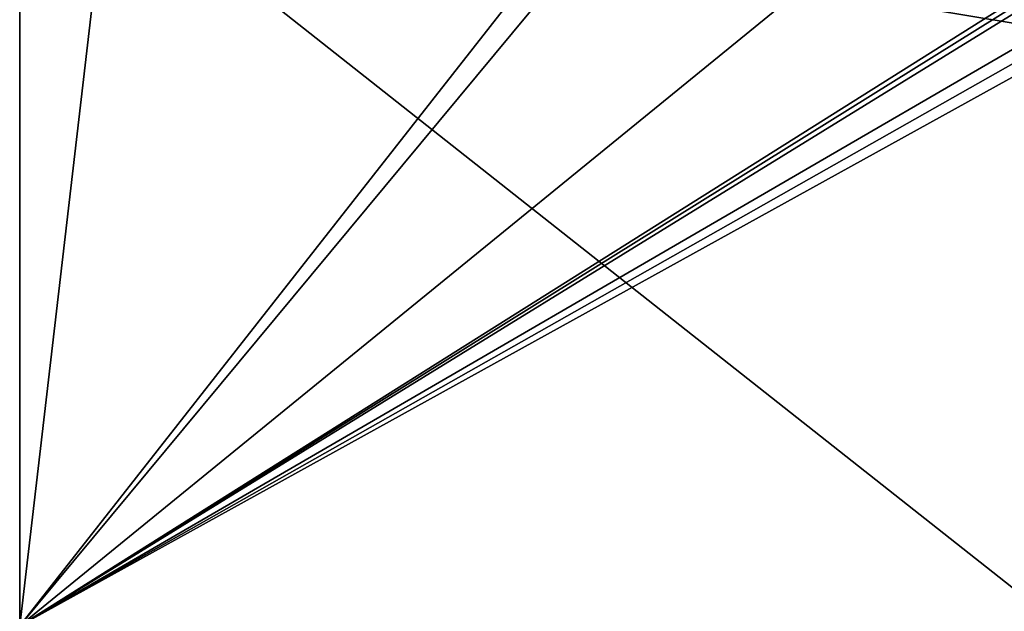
# Model space of a CAD drawing. Header units: millimetres. Extents: x -269 to 269, y -42 to 416.
# Tile 16 of 256: x -251 to -229, y -13 to 0. Entities that reach past the tile are written whole.
import ezdxf

# ---------------------------------------------------------------- set-up
doc = ezdxf.new("R2010")
doc.units = ezdxf.units.MM
doc.header["$LTSCALE"] = 65.185185
for name, color, linetype in [('128', 7, 'CONTINUOUS'), ('154', 7, 'CONTINUOUS'), ('155', 7, 'CONTINUOUS')]:
    doc.layers.add(name, color=color, linetype=linetype)

msp = doc.modelspace()

# ---------------------------------------------------------------- linework, layer by layer
at = {"layer": '128', "color": 7, "linetype": 'CONTINUOUS', "true_color": 0x404040}
for points in [[(-250.7, 27.2), (-250.7, -13), (-235, 7), (-250.7, 27.2)], [(-235, 7), (-250.7, -13), (-234.501, 6.5), (-235, 7)], [(-250.7, -13), (-227.6, 5.819), (-234.501, 6.5), (-250.7, -13)], [(-227.6, 5.819), (-250.7, -13), (-227.6, 1.538), (-227.6, 5.819)], [(-227.6, 1.538), (-250.7, -13), (-227.582, 1.404), (-227.6, 1.538)], [(-227.582, 1.404), (-250.7, -13), (-227.528, 1.281), (-227.582, 1.404)], [(-227.528, 1.281), (-250.7, -13), (-227.157, 0.662), (-227.528, 1.281)], [(-227.157, 0.662), (-250.7, -13), (-227.04, 0.39), (-227.157, 0.662)], [(-227.04, 0.39), (-250.7, -13), (-227, 0.096), (-227.04, 0.39)], [(-250.7, -13), (-227.6, -13), (-227, 0.096), (-250.7, -13)]]:
    msp.add_3dface(points, dxfattribs=at)
at = {"layer": '154', "color": 7, "linetype": 'CONTINUOUS', "true_color": 0x404040}
for points in [[(-250.7, -13, -447), (-250.7, -13), (-250.7, 27.2, -447), (-250.7, -13, -447)], [(-250.7, -13), (-250.7, 27.2), (-250.7, 27.2, -447), (-250.7, -13)]]:
    msp.add_3dface(points, dxfattribs=at)
at = {"layer": '155', "color": 7, "linetype": 'CONTINUOUS', "true_color": 0x404040}
for points in [[(-250.7, -13, -447), (-250.7, 27.2, -447), (-248.75, 3.695, -447), (-250.7, -13, -447)], [(-227.6, -13, -447), (-250.7, -13, -447), (-248.75, 3.695, -447), (-227.6, -13, -447)], [(-227, 0.096, -447), (-227.6, -13, -447), (-248.75, 3.695, -447), (-227, 0.096, -447)], [(-227.04, 0.39, -447), (-227, 0.096, -447), (-248.75, 3.695, -447), (-227.04, 0.39, -447)], [(-227.157, 0.662, -447), (-227.04, 0.39, -447), (-248.75, 3.695, -447), (-227.157, 0.662, -447)]]:
    msp.add_3dface(points, dxfattribs=at)

doc.saveas('drawing.dxf')
